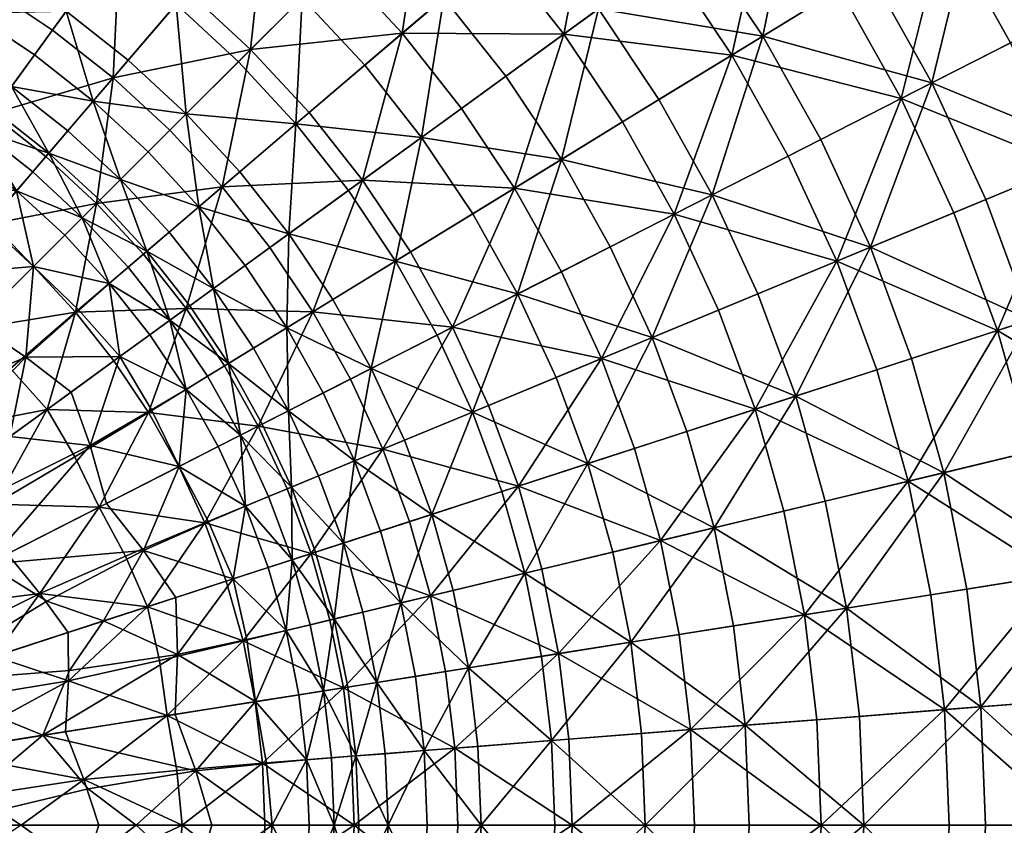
# Model space of a CAD drawing. Header units: centimetres. Extents: x -11.8 to 11.8, y -11.8 to 11.8.
# Tile 25 of 30: x 2.6 to 7.3, y 0 to 3.8. Entities that reach past the tile are written whole.
import ezdxf

# ---------------------------------------------------------------- set-up
doc = ezdxf.new("R2010")
doc.units = ezdxf.units.CM
doc.layers.get('0').update_dxf_attribs({"color": 252, "true_color": 0x949494})

msp = doc.modelspace()

# ---------------------------------------------------------------- meshes
at = {"color": 252, "true_color": 0x949494}
mesh = msp.add_polyface(dxfattribs=at)
corners = [(8.3454, 2.7116, 2.5221), (7.8181, 2.5403, 2.043), (7.9931, 1.919, 2.043), (7.2613, 2.3593, 1.6161), (7.0536, 2.9217, 1.6161), (6.4955, 2.6905, 1.2479), (6.6867, 2.1726, 1.2479), (6.8025, 3.4661, 1.6161), (8.1067, 3.3579, 2.5221), (7.5945, 3.1457, 2.043), (7.8181, 3.9835, 2.5221), (7.3242, 3.7319, 2.043), (7.0089, 4.2951, 2.043), (7.4816, 4.5847, 2.5221), (7.099, 5.1577, 2.5221), (6.6505, 4.8318, 2.043), (6.1768, 4.4877, 1.6161), (6.5097, 3.9892, 1.6161), (8.5787, 3.5534, 3.0467), (8.2733, 4.2155, 3.0467), (7.9172, 4.8517, 3.0467), (7.9794, 4.0657, 2.3187), (7.6359, 4.6793, 2.3187), (8.0802, 4.9516, 2.8617), (8.4436, 4.3023, 2.8617), (8.5175, 2.7675, 2.3187), (7.9795, 2.5927, 1.8236), (7.7513, 3.2107, 1.8236), (8.2739, 3.4271, 2.3187), (7.4179, 2.4102, 1.3845), (7.2058, 2.9847, 1.3845), (6.9493, 3.5408, 1.3845), (7.4754, 3.8089, 1.8236), (6.6557, 2.7569, 1.0093), (6.4188, 3.2706, 1.0093), (6.8517, 2.2262, 1.0093), (7.1536, 4.3837, 1.8236), (6.6501, 4.0752, 1.3845), (6.3101, 4.5845, 1.3845), (6.7878, 4.9316, 1.8236)]
mesh.append_faces([[corners[k] for k in face] for face in [(0, 1, 2, 0), (3, 4, 5, 3), (5, 6, 3, 5), (5, 4, 7, 5), (0, 8, 9, 0), (9, 1, 0, 9), (10, 11, 9, 10), (9, 8, 10, 9), (7, 4, 9, 7), (9, 11, 7, 9), (3, 1, 9, 3), (9, 4, 3, 9), (12, 13, 14, 12), (12, 15, 16, 12), (7, 11, 12, 7), (12, 17, 7, 12), (10, 13, 12, 10), (12, 11, 10, 12), (10, 8, 18, 10), (10, 19, 20, 10), (20, 13, 10, 20), (21, 22, 23, 21), (23, 24, 21, 23), (25, 26, 27, 25), (27, 28, 25, 27), (29, 30, 27, 29), (27, 26, 29, 27), (31, 32, 27, 31), (27, 30, 31, 27), (21, 28, 27, 21), (27, 32, 21, 27), (31, 30, 33, 31), (33, 34, 31, 33), (29, 35, 33, 29), (33, 30, 29, 33), (21, 32, 36, 21), (36, 22, 21, 36), (31, 37, 36, 31), (36, 32, 31, 36), (38, 39, 36, 38), (36, 37, 38, 36)]], dxfattribs={"vtx2": -1, "vtx3": -1, "color": 252})
mesh = msp.add_polyface(dxfattribs=at)
corners = [(3.0446, 3.5648, 0.4282), (2.7556, 3.7928, 0.4282), (2.4655, 3.3935, 0.3517), (2.4495, 3.9972, 0.4282), (2.1916, 3.5764, 0.3517), (3.0764, 4.2342, 0.5457), (2.7346, 4.4624, 0.5457), (2.376, 4.6632, 0.5457), (2.1283, 4.177, 0.4282), (1.9042, 3.7372, 0.3517), (3.039, 4.9592, 0.7146), (1.794, 4.3311, 0.4282), (2.0028, 4.8353, 0.5457), (2.8209, 3.8827, 0.1448), (2.5076, 4.0919, 0.1448), (2.6913, 4.3917, 0.2178), (3.0276, 4.1671, 0.2178), (2.1787, 4.276, 0.1448), (2.3384, 4.5893, 0.2178), (2.5341, 4.9735, 0.3257), (1.8365, 4.4338, 0.1448), (1.9711, 4.7587, 0.2178), (1.8606, 3.6517, 0.015), (2.1414, 3.4945, 0.015), (2.0793, 3.393, 0.006), (1.8066, 3.5457, 0.006), (2.5603, 3.524, 0.0542), (2.6699, 3.6748, 0.0914), (2.9499, 3.4539, 0.0914), (2.8288, 3.3121, 0.0542), (2.3733, 3.8728, 0.0914), (2.2759, 3.7139, 0.0542), (1.9774, 3.8809, 0.0542), (2.0621, 4.047, 0.0914), (2.2028, 3.5946, 0.0299), (2.4781, 3.4108, 0.0299), (2.4091, 3.3158, 0.015), (1.9139, 3.7563, 0.0299), (1.7382, 4.1964, 0.0914)]
mesh.append_faces([[corners[k] for k in face] for face in [(0, 1, 2, 0), (2, 1, 3, 2), (3, 4, 2, 3), (5, 6, 3, 5), (3, 1, 5, 3), (7, 8, 3, 7), (3, 6, 7, 3), (9, 4, 3, 9), (3, 8, 9, 3), (7, 6, 10, 7), (9, 8, 11, 9), (7, 12, 11, 7), (11, 8, 7, 11), (13, 14, 15, 13), (15, 16, 13, 15), (17, 18, 15, 17), (15, 14, 17, 15), (15, 18, 19, 15), (17, 20, 21, 17), (21, 18, 17, 21), (22, 23, 24, 22), (24, 25, 22, 24), (26, 27, 28, 26), (28, 29, 26, 28), (13, 27, 30, 13), (30, 14, 13, 30), (26, 31, 30, 26), (30, 27, 26, 30), (32, 33, 30, 32), (30, 31, 32, 30), (17, 14, 30, 17), (30, 33, 17, 30), (34, 35, 36, 34), (22, 37, 34, 22), (34, 23, 22, 34), (32, 31, 34, 32), (34, 37, 32, 34), (26, 35, 34, 26), (34, 31, 26, 34), (17, 33, 38, 17), (38, 33, 32, 38)]], dxfattribs={"vtx2": -1, "vtx3": -1, "color": 252})
mesh = msp.add_polyface(dxfattribs=at)
corners = [(3.7007, 3.7007, 0.5457), (3.3149, 3.3149, 0.4282), (3.5648, 3.0446, 0.4282), (4.5398, 4.5398, 0.9452), (4.1126, 4.1126, 0.7146), (4.4227, 3.7773, 0.7146), (3.9797, 3.399, 0.5457), (4.2342, 3.0764, 0.5457), (3.0764, 4.2342, 0.5457), (3.399, 3.9797, 0.5457), (3.7773, 4.4227, 0.7146), (3.4188, 4.7056, 0.7146), (4.1697, 4.8821, 0.9452), (3.0446, 3.5648, 0.4282), (2.7556, 3.7928, 0.4282), (3.947, 3.947, 0.3257), (4.2977, 4.2977, 0.4835), (4.6217, 3.9473, 0.4835), (4.2446, 3.6252, 0.3257), (3.3934, 3.3934, 0.1448), (3.6421, 3.6421, 0.2178), (3.9167, 3.3451, 0.2178), (4.516, 3.2811, 0.3257), (2.8209, 3.8827, 0.1448), (3.0276, 4.1671, 0.2178), (3.3451, 3.9167, 0.2178), (3.1168, 3.6493, 0.1448), (3.2811, 4.5161, 0.3257), (3.6252, 4.2446, 0.3257), (4.6836, 4.6836, 0.7063), (3.9473, 4.6217, 0.4835), (3.5726, 4.9173, 0.4835), (3.039, 4.9592, 0.7146), (2.7346, 4.4624, 0.5457), (2.6913, 4.3917, 0.2178), (2.9166, 4.7594, 0.3257), (2.9499, 3.4539, 0.0914), (2.6699, 3.6748, 0.0914), (3.2117, 3.2117, 0.0914)]
mesh.append_faces([[corners[k] for k in face] for face in [(0, 1, 2, 0), (3, 4, 5, 3), (0, 6, 5, 0), (5, 4, 0, 5), (5, 6, 7, 5), (8, 9, 10, 8), (10, 11, 8, 10), (0, 4, 10, 0), (10, 9, 0, 10), (3, 12, 10, 3), (10, 4, 3, 10), (0, 9, 13, 0), (13, 1, 0, 13), (8, 14, 13, 8), (13, 9, 8, 13), (15, 16, 17, 15), (17, 18, 15, 17), (19, 20, 21, 19), (15, 18, 21, 15), (21, 20, 15, 21), (21, 18, 22, 21), (23, 24, 25, 23), (25, 26, 23, 25), (27, 28, 25, 27), (25, 24, 27, 25), (15, 20, 25, 15), (25, 28, 15, 25), (19, 26, 25, 19), (25, 20, 19, 25), (29, 16, 30, 29), (15, 28, 30, 15), (30, 16, 15, 30), (27, 31, 30, 27), (30, 28, 27, 30), (8, 11, 32, 8), (32, 33, 8, 32), (27, 24, 34, 27), (34, 35, 27, 34), (23, 26, 36, 23), (36, 37, 23, 36), (19, 38, 36, 19), (36, 26, 19, 36)]], dxfattribs={"vtx2": -1, "vtx3": -1, "color": 252})
mesh = msp.add_polyface(dxfattribs=at)
corners = [(5.1943, 3.7739, 0.9452), (4.7056, 3.4188, 0.7146), (4.9592, 3.039, 0.7146), (5.4742, 3.3546, 0.9452), (6.8025, 3.4661, 1.6161), (6.2643, 3.1918, 1.2479), (6.4955, 2.6905, 1.2479), (6.1768, 4.4877, 1.6161), (6.5097, 3.9892, 1.6161), (7.0089, 4.2951, 2.043), (5.9946, 3.6735, 1.2479), (5.6881, 4.1326, 1.2479), (5.7205, 2.9147, 0.9452), (5.3588, 3.8934, 0.7063), (5.8284, 4.2346, 1.0093), (6.1425, 3.7642, 1.0093), (5.6476, 3.4609, 0.7063), (6.3101, 4.5845, 1.3845), (6.6501, 4.0752, 1.3845), (6.9493, 3.5408, 1.3845), (6.4188, 3.2706, 1.0093), (5.9016, 3.007, 0.7063), (5.1823, 3.1757, 0.4835), (4.9173, 3.5726, 0.4835), (4.516, 3.2811, 0.3257), (4.8821, 4.1697, 0.9452), (4.4227, 3.7773, 0.7146), (4.5398, 4.5398, 0.9452), (5.3462, 4.566, 1.2479), (5.8055, 4.9584, 1.6161), (4.9714, 4.9714, 1.2479), (5.0367, 4.3017, 0.7063), (5.4781, 4.6787, 1.0093), (4.6836, 4.6836, 0.7063), (4.6217, 3.9473, 0.4835), (4.2446, 3.6252, 0.3257), (4.2977, 4.2977, 0.4835)]
mesh.append_faces([[corners[k] for k in face] for face in [(0, 1, 2, 0), (2, 3, 0, 2), (4, 5, 6, 4), (7, 8, 9, 7), (0, 3, 10, 0), (10, 11, 0, 10), (10, 3, 12, 10), (4, 8, 10, 4), (10, 5, 4, 10), (7, 11, 10, 7), (10, 8, 7, 10), (13, 14, 15, 13), (15, 16, 13, 15), (17, 18, 15, 17), (15, 14, 17, 15), (19, 20, 15, 19), (15, 18, 19, 15), (21, 16, 15, 21), (15, 20, 21, 15), (13, 16, 22, 13), (22, 23, 13, 22), (22, 16, 21, 22), (24, 23, 22, 24), (0, 25, 26, 0), (26, 1, 0, 26), (26, 25, 27, 26), (0, 11, 28, 0), (28, 25, 0, 28), (7, 29, 28, 7), (28, 11, 7, 28), (27, 25, 28, 27), (28, 30, 27, 28), (13, 31, 32, 13), (32, 14, 13, 32), (32, 31, 33, 32), (17, 14, 32, 17), (13, 23, 34, 13), (34, 31, 13, 34), (24, 35, 34, 24), (34, 23, 24, 34), (33, 31, 34, 33), (34, 36, 33, 34)]], dxfattribs={"vtx2": -1, "vtx3": -1, "color": 252})
mesh = msp.add_polyface(dxfattribs=at)
corners = [(4.2342, 3.0764, 0.5457), (3.7928, 2.7556, 0.4282), (3.9972, 2.4495, 0.4282), (4.4624, 2.7346, 0.5457), (3.8827, 2.8209, 0.1448), (4.1671, 3.0276, 0.2178), (4.3917, 2.6913, 0.2178), (4.0919, 2.5076, 0.1448), (4.516, 3.2811, 0.3257), (3.3935, 2.4655, 0.3517), (3.5648, 3.0446, 0.4282), (3.1895, 2.7241, 0.3517), (3.9797, 3.399, 0.5457), (3.7007, 3.7007, 0.5457), (2.9659, 2.9659, 0.3517), (3.3149, 3.3149, 0.4282), (4.7056, 3.4188, 0.7146), (4.4227, 3.7773, 0.7146), (3.0446, 3.5648, 0.4282), (2.7241, 3.1895, 0.3517), (3.6493, 3.1168, 0.1448), (3.9167, 3.3451, 0.2178), (3.3934, 3.3934, 0.1448), (2.898, 2.898, 0.015), (3.1165, 2.6617, 0.015), (3.026, 2.5845, 0.006), (2.8139, 2.8139, 0.006), (3.8728, 2.3733, 0.0914), (3.6748, 2.6699, 0.0914), (3.4539, 2.9499, 0.0914), (3.524, 2.5603, 0.0542), (3.3121, 2.8288, 0.0542), (3.0799, 3.0799, 0.0542), (3.2117, 3.2117, 0.0914), (2.981, 2.981, 0.0299), (3.2058, 2.738, 0.0299), (2.738, 3.2058, 0.0299), (2.8288, 3.3121, 0.0542), (2.9499, 3.4539, 0.0914), (2.6646, 2.6646, 0.3058), (2.8655, 2.4474, 0.3058)]
mesh.append_faces([[corners[k] for k in face] for face in [(0, 1, 2, 0), (2, 3, 0, 2), (4, 5, 6, 4), (6, 7, 4, 6), (6, 5, 8, 6), (9, 1, 10, 9), (10, 11, 9, 10), (0, 12, 10, 0), (10, 1, 0, 10), (10, 12, 13, 10), (14, 11, 10, 14), (10, 15, 14, 10), (0, 16, 17, 0), (14, 15, 18, 14), (18, 19, 14, 18), (4, 20, 21, 4), (21, 5, 4, 21), (21, 20, 22, 21), (8, 5, 21, 8), (23, 24, 25, 23), (25, 26, 23, 25), (4, 7, 27, 4), (4, 28, 29, 4), (29, 20, 4, 29), (30, 31, 29, 30), (29, 28, 30, 29), (32, 33, 29, 32), (29, 31, 32, 29), (22, 20, 29, 22), (29, 33, 22, 29), (23, 34, 35, 23), (35, 24, 23, 35), (32, 31, 35, 32), (35, 34, 32, 35), (35, 31, 30, 35), (32, 34, 36, 32), (36, 37, 32, 36), (32, 37, 38, 32), (38, 33, 32, 38), (14, 39, 40, 14), (40, 11, 14, 40)]], dxfattribs={"vtx2": -1, "vtx3": -1, "color": 252})
mesh = msp.add_polyface(dxfattribs=at)
corners = [(2.4655, 3.3935, 0.3517), (2.7241, 3.1895, 0.3517), (3.0446, 3.5648, 0.4282), (2.4091, 3.3158, 0.015), (2.3391, 3.2195, 0.006), (2.0793, 3.393, 0.006), (2.1414, 3.4945, 0.015), (2.2358, 3.0773, 0.0015), (1.9809, 3.2275, 0.0015), (1.7116, 3.3593, 0.0015), (1.811, 2.9353, 0), (2.0666, 2.8444, 0), (1.854, 2.5518, 0), (2.6617, 3.1165, 0.015), (2.5844, 3.026, 0.006), (2.898, 2.898, 0.015), (2.8139, 2.8139, 0.006), (2.6659, 2.6659, 0.0015), (2.4574, 2.8813, 0.0015), (3.026, 2.5845, 0.006), (2.232, 2.6294, 0), (2.4781, 3.4108, 0.0299), (2.738, 3.2058, 0.0299), (2.5603, 3.524, 0.0542), (2.8288, 3.3121, 0.0542), (2.981, 2.981, 0.0299), (2.2028, 3.5946, 0.0299), (2.2151, 3.0488, 0.3058), (2.4474, 2.8655, 0.3058), (1.9834, 2.7298, 0.2828), (2.1795, 2.5556, 0.2828), (2.364, 2.364, 0.2828), (2.9659, 2.9659, 0.3517), (2.6646, 2.6646, 0.3058), (2.1916, 3.5764, 0.3517), (1.969, 3.2131, 0.3058), (1.9042, 3.7372, 0.3517), (1.757, 2.8625, 0.2828)]
mesh.append_faces([[corners[k] for k in face] for face in [(0, 1, 2, 0), (3, 4, 5, 3), (5, 6, 3, 5), (7, 8, 5, 7), (5, 4, 7, 5), (5, 8, 9, 5), (10, 11, 12, 10), (7, 11, 10, 7), (10, 8, 7, 10), (3, 13, 14, 3), (14, 4, 3, 14), (15, 16, 14, 15), (14, 13, 15, 14), (17, 18, 14, 17), (14, 16, 17, 14), (7, 4, 14, 7), (14, 18, 7, 14), (17, 16, 19, 17), (12, 11, 20, 12), (7, 18, 20, 7), (20, 11, 7, 20), (20, 18, 17, 20), (3, 21, 22, 3), (22, 13, 3, 22), (23, 24, 22, 23), (22, 21, 23, 22), (15, 13, 22, 15), (22, 25, 15, 22), (3, 6, 26, 3), (0, 27, 28, 0), (28, 1, 0, 28), (29, 30, 28, 29), (28, 27, 29, 28), (28, 30, 31, 28), (32, 1, 28, 32), (28, 33, 32, 28), (0, 34, 35, 0), (35, 27, 0, 35), (35, 34, 36, 35), (29, 27, 35, 29), (35, 37, 29, 35)]], dxfattribs={"vtx2": -1, "vtx3": -1, "color": 252})
mesh = msp.add_polyface(dxfattribs=at)
corners = [(4.6632, 2.376, 0.5457), (4.177, 2.1283, 0.4282), (4.3311, 1.794, 0.4282), (6.1063, 1.984, 0.9452), (5.9316, 2.4569, 0.9452), (5.3735, 2.2258, 0.7146), (5.5317, 1.7974, 0.7146), (5.7205, 2.9147, 0.9452), (5.1822, 2.6405, 0.7146), (4.8353, 2.0028, 0.5457), (4.9777, 1.6173, 0.5457), (4.2342, 3.0764, 0.5457), (4.4624, 2.7346, 0.5457), (4.9592, 3.039, 0.7146), (4.7056, 3.4188, 0.7146), (5.4742, 3.3546, 0.9452), (3.9972, 2.4495, 0.4282), (6.6867, 2.1726, 1.2479), (6.4955, 2.6905, 1.2479), (6.2643, 3.1918, 1.2479), (5.9946, 3.6735, 1.2479), (6.2996, 2.0469, 0.7063), (6.1195, 2.5347, 0.7063), (6.6557, 2.7569, 1.0093), (6.8517, 2.2262, 1.0093), (5.9016, 3.007, 0.7063), (6.4188, 3.2706, 1.0093), (5.7806, 1.8782, 0.4835), (5.6153, 2.3259, 0.4835), (5.3089, 1.725, 0.3257), (4.9735, 2.5341, 0.3257), (5.4154, 2.7593, 0.4835), (5.1571, 2.1361, 0.3257), (4.276, 2.1787, 0.1448), (4.5893, 2.3384, 0.2178), (4.7587, 1.9711, 0.2178), (4.516, 3.2811, 0.3257), (4.7594, 2.9166, 0.3257), (4.3917, 2.6913, 0.2178), (5.1823, 3.1757, 0.4835)]
mesh.append_faces([[corners[k] for k in face] for face in [(0, 1, 2, 0), (3, 4, 5, 3), (5, 6, 3, 5), (7, 8, 5, 7), (5, 4, 7, 5), (0, 9, 5, 0), (5, 8, 0, 5), (5, 9, 10, 5), (11, 12, 13, 11), (13, 14, 11, 13), (0, 8, 13, 0), (13, 12, 0, 13), (7, 15, 13, 7), (13, 8, 7, 13), (0, 12, 16, 0), (3, 17, 18, 3), (18, 4, 3, 18), (7, 4, 18, 7), (18, 19, 7, 18), (7, 19, 20, 7), (21, 22, 23, 21), (23, 24, 21, 23), (25, 26, 23, 25), (23, 22, 25, 23), (21, 27, 28, 21), (28, 22, 21, 28), (28, 27, 29, 28), (30, 31, 28, 30), (28, 32, 30, 28), (25, 22, 28, 25), (28, 31, 25, 28), (33, 34, 35, 33), (30, 32, 35, 30), (35, 34, 30, 35), (36, 37, 38, 36), (30, 34, 38, 30), (38, 37, 30, 38), (25, 31, 39, 25), (30, 37, 39, 30), (39, 31, 30, 39), (39, 37, 36, 39)]], dxfattribs={"vtx2": -1, "vtx3": -1, "color": 252})
mesh = msp.add_polyface(dxfattribs=at)
corners = [(2.5518, 1.854, 0), (2.469, 1.579, 0), (1.7816, 1.2944, 0), (2.2647, 1.8603, 0), (3.0773, 2.2358, 0.0015), (2.8813, 2.4574, 0.0015), (3.026, 2.5845, 0.006), (2.6659, 2.6659, 0.0015), (2.6294, 2.232, 0), (2.8444, 2.0666, 0), (1.94, 1.94, 0), (2.3915, 2.3915, 0), (2.232, 2.6294, 0), (1.8603, 2.2647, 0), (1.854, 2.5518, 0), (2.9353, 1.811, 0), (2.4445, 1.2456, 0), (3.0135, 1.5354, 0), (2.7298, 1.9834, 0.2828), (2.8625, 1.757, 0.2828), (3.2131, 1.969, 0.3058), (3.0488, 2.2151, 0.3058), (2.1088, 1.5321, 0.2752), (2.0183, 1.2917, 0.2752), (2.4798, 1.5309, 0.2752), (2.4077, 1.7493, 0.2752), (2.9789, 1.5178, 0.2828), (2.5415, 1.295, 0.2752), (2.6961, 1.1063, 0.2752), (2.8655, 2.4474, 0.3058), (3.3935, 2.4655, 0.3517), (2.364, 2.364, 0.2828), (2.5556, 2.1795, 0.2828), (2.6646, 2.6646, 0.3058), (2.4474, 2.8655, 0.3058), (2.1795, 2.5556, 0.2828), (1.8853, 2.2223, 0.2752), (2.2223, 1.8853, 0.2752), (1.8522, 1.5204, 0.2752), (2.0169, 2.0169, 0.2752)]
mesh.append_faces([[corners[k] for k in face] for face in [(0, 1, 2, 0), (2, 3, 0, 2), (4, 5, 6, 4), (6, 5, 7, 6), (0, 3, 8, 0), (8, 9, 0, 8), (10, 11, 8, 10), (8, 3, 10, 8), (7, 5, 8, 7), (8, 11, 7, 8), (4, 9, 8, 4), (8, 5, 4, 8), (12, 13, 14, 12), (7, 11, 12, 7), (12, 11, 10, 12), (0, 9, 15, 0), (15, 1, 0, 15), (15, 9, 4, 15), (16, 1, 15, 16), (15, 17, 16, 15), (18, 19, 20, 18), (20, 21, 18, 20), (22, 23, 24, 22), (24, 25, 22, 24), (26, 19, 24, 26), (24, 27, 26, 24), (18, 25, 24, 18), (24, 19, 18, 24), (26, 27, 28, 26), (29, 21, 30, 29), (31, 32, 29, 31), (29, 33, 31, 29), (18, 21, 29, 18), (29, 32, 18, 29), (31, 33, 34, 31), (31, 35, 36, 31), (22, 25, 37, 22), (37, 38, 22, 37), (18, 32, 37, 18), (37, 25, 18, 37), (31, 39, 37, 31), (37, 32, 31, 37)]], dxfattribs={"vtx2": -1, "vtx3": -1, "color": 252})
mesh = msp.add_polyface(dxfattribs=at)
corners = [(3.9893, 1.2962, 0.3517), (4.4587, 1.4487, 0.4282), (4.3311, 1.794, 0.4282), (3.8752, 1.6051, 0.3517), (3.7372, 1.9042, 0.3517), (4.177, 2.1283, 0.4282), (3.9972, 2.4495, 0.4282), (3.7928, 2.7556, 0.4282), (3.3935, 2.4655, 0.3517), (3.5764, 2.1916, 0.3517), (4.6632, 2.376, 0.5457), (4.276, 2.1787, 0.1448), (4.0919, 2.5076, 0.1448), (4.3917, 2.6913, 0.2178), (4.5893, 2.3384, 0.2178), (3.898, 1.2665, 0.015), (3.7848, 1.2298, 0.006), (3.6766, 1.5229, 0.006), (3.7865, 1.5684, 0.015), (3.6176, 1.1754, 0.0015), (3.6517, 1.8606, 0.015), (4.5644, 1.483, 0.1448), (4.3199, 1.4036, 0.0914), (4.1964, 1.7382, 0.0914), (4.4338, 1.8365, 0.1448), (4.1427, 1.346, 0.0542), (4.0242, 1.6669, 0.0542), (3.8809, 1.9774, 0.0542), (4.047, 2.0621, 0.0914), (3.895, 1.6133, 0.0299), (4.0096, 1.3028, 0.0299), (3.7563, 1.9139, 0.0299), (3.5946, 2.2028, 0.0299), (3.7139, 2.2759, 0.0542), (3.8728, 2.3733, 0.0914), (3.6748, 2.6699, 0.0914), (3.8827, 2.8209, 0.1448), (3.524, 2.5603, 0.0542), (3.4816, 1.4421, 0.3058)]
mesh.append_faces([[corners[k] for k in face] for face in [(0, 1, 2, 0), (2, 3, 0, 2), (4, 3, 2, 4), (2, 5, 4, 2), (6, 7, 8, 6), (4, 5, 6, 4), (6, 9, 4, 6), (6, 5, 10, 6), (11, 12, 13, 11), (13, 14, 11, 13), (15, 16, 17, 15), (17, 18, 15, 17), (17, 16, 19, 17), (20, 18, 17, 20), (21, 22, 23, 21), (23, 24, 21, 23), (25, 26, 23, 25), (23, 22, 25, 23), (27, 28, 23, 27), (23, 26, 27, 23), (11, 24, 23, 11), (23, 28, 11, 23), (15, 18, 29, 15), (29, 30, 15, 29), (20, 31, 29, 20), (29, 18, 20, 29), (27, 26, 29, 27), (29, 31, 27, 29), (25, 30, 29, 25), (29, 26, 25, 29), (27, 31, 32, 27), (32, 33, 27, 32), (32, 31, 20, 32), (34, 35, 36, 34), (11, 28, 34, 11), (34, 12, 11, 34), (27, 33, 34, 27), (34, 28, 27, 34), (37, 35, 34, 37), (34, 33, 37, 34), (0, 3, 38, 0), (38, 3, 4, 38)]], dxfattribs={"vtx2": -1, "vtx3": -1, "color": 252})
mesh = msp.add_polyface(dxfattribs=at)
corners = [(3.3935, 2.4655, 0.3517), (3.5764, 2.1916, 0.3517), (3.9972, 2.4495, 0.4282), (3.3158, 2.4091, 0.015), (3.2195, 2.3391, 0.006), (3.026, 2.5845, 0.006), (3.1165, 2.6617, 0.015), (3.0773, 2.2358, 0.0015), (3.4945, 2.1414, 0.015), (3.393, 2.0793, 0.006), (3.6517, 1.8606, 0.015), (3.5457, 1.8066, 0.006), (3.3593, 1.7116, 0.0015), (3.2275, 1.9809, 0.0015), (3.6176, 1.1754, 0.0015), (3.4997, 1.4468, 0.0015), (3.6766, 1.5229, 0.006), (3.1904, 1.3102, 0), (3.0135, 1.5354, 0), (2.9353, 1.811, 0), (3.4108, 2.4781, 0.0299), (3.5946, 2.2028, 0.0299), (3.524, 2.5603, 0.0542), (3.7139, 2.2759, 0.0542), (3.2058, 2.738, 0.0299), (3.4816, 1.4421, 0.3058), (3.5841, 1.1645, 0.3058), (3.9893, 1.2962, 0.3517), (3.7372, 1.9042, 0.3517), (3.3577, 1.7108, 0.3058), (2.9789, 1.5178, 0.2828), (3.104, 1.2831, 0.2828), (3.0488, 2.2151, 0.3058), (3.2131, 1.969, 0.3058), (2.8625, 1.757, 0.2828), (3.1895, 2.7241, 0.3517), (2.8655, 2.4474, 0.3058)]
mesh.append_faces([[corners[k] for k in face] for face in [(0, 1, 2, 0), (3, 4, 5, 3), (5, 6, 3, 5), (5, 4, 7, 5), (3, 8, 9, 3), (9, 4, 3, 9), (10, 11, 9, 10), (9, 8, 10, 9), (12, 13, 9, 12), (9, 11, 12, 9), (7, 4, 9, 7), (9, 13, 7, 9), (14, 15, 16, 14), (12, 11, 16, 12), (16, 15, 12, 16), (16, 11, 10, 16), (12, 15, 17, 12), (17, 18, 12, 17), (17, 15, 14, 17), (7, 13, 19, 7), (12, 18, 19, 12), (19, 13, 12, 19), (3, 20, 21, 3), (21, 8, 3, 21), (22, 23, 21, 22), (21, 20, 22, 21), (10, 8, 21, 10), (3, 6, 24, 3), (24, 20, 3, 24), (22, 20, 24, 22), (25, 26, 27, 25), (28, 29, 25, 28), (30, 31, 25, 30), (25, 29, 30, 25), (0, 32, 33, 0), (33, 1, 0, 33), (30, 29, 33, 30), (33, 34, 30, 33), (28, 1, 33, 28), (33, 29, 28, 33), (0, 35, 36, 0)]], dxfattribs={"vtx2": -1, "vtx3": -1, "color": 252})
mesh = msp.add_polyface(dxfattribs=at)
corners = [(6.4205, 0, 0.9452), (7.0308, 0, 1.2479), (7.009, 0.5516, 1.2479), (6.4006, 0.5037, 0.9452), (7.635, 0, 1.6161), (7.6112, 0.599, 1.6161), (7.5407, 1.1943, 1.6161), (6.944, 1.0998, 1.2479), (6.3412, 1.0043, 0.9452), (8.1949, 0.6449, 2.043), (8.1189, 1.2859, 2.043), (8.2204, 0, 2.043), (7.2613, 2.3593, 1.6161), (7.4238, 1.7823, 1.6161), (7.9931, 1.919, 2.043), (7.8181, 2.5403, 2.043), (6.8364, 1.6413, 1.2479), (6.6867, 2.1726, 1.2479), (6.1063, 1.984, 0.9452), (7.7997, 0, 1.3845), (7.7754, 0.6119, 1.3845), (8.3641, 0.6582, 1.8236), (7.7033, 1.2201, 1.3845), (8.2865, 1.3125, 1.8236), (6.6238, 0, 0.7063), (6.6032, 0.5197, 0.7063), (7.1819, 0.5652, 1.0093), (7.2043, 0, 1.0093), (6.542, 1.0362, 0.7063), (7.1153, 1.127, 1.0093), (7.0051, 1.6818, 1.0093), (6.4406, 1.5463, 0.7063), (6.2996, 2.0469, 0.7063), (7.4179, 2.4102, 1.3845), (7.584, 1.8208, 1.3845), (6.8517, 2.2262, 1.0093), (8.1581, 1.9586, 1.8236), (7.9795, 2.5927, 1.8236)]
mesh.append_faces([[corners[k] for k in face] for face in [(0, 1, 2, 0), (2, 3, 0, 2), (4, 5, 2, 4), (2, 1, 4, 2), (6, 7, 2, 6), (2, 5, 6, 2), (2, 7, 8, 2), (6, 5, 9, 6), (9, 10, 6, 9), (4, 11, 9, 4), (9, 5, 4, 9), (12, 13, 14, 12), (14, 15, 12, 14), (6, 10, 14, 6), (14, 13, 6, 14), (16, 17, 18, 16), (8, 7, 16, 8), (6, 13, 16, 6), (16, 7, 6, 16), (12, 17, 16, 12), (16, 13, 12, 16), (19, 20, 21, 19), (22, 23, 21, 22), (24, 25, 26, 24), (26, 27, 24, 26), (28, 29, 26, 28), (26, 25, 28, 26), (22, 20, 26, 22), (26, 29, 22, 26), (19, 27, 26, 19), (26, 20, 19, 26), (30, 31, 32, 30), (33, 34, 30, 33), (30, 35, 33, 30), (22, 29, 30, 22), (30, 34, 22, 30), (28, 31, 30, 28), (30, 29, 28, 30), (22, 34, 36, 22), (33, 37, 36, 33), (36, 34, 33, 36)]], dxfattribs={"vtx2": -1, "vtx3": -1, "color": 252})
mesh = msp.add_polyface(dxfattribs=at)
corners = [(4.1946, 0, 0.3517), (4.6881, 0, 0.4282), (4.6735, 0.3678, 0.4282), (4.1815, 0.3291, 0.3517), (5.2338, 0, 0.5457), (5.2176, 0.4106, 0.5457), (5.1692, 0.8187, 0.5457), (4.6302, 0.7334, 0.4282), (4.1428, 0.6561, 0.3517), (4.9777, 1.6173, 0.5457), (5.0891, 1.2218, 0.5457), (5.6555, 1.3578, 0.7146), (4.5585, 1.0944, 0.4282), (4.4587, 1.4487, 0.4282), (4.7993, 0, 0.1448), (4.7843, 0.3765, 0.1448), (5.1349, 0.4041, 0.2178), (5.1509, 0, 0.2178), (4.74, 0.7507, 0.1448), (5.0873, 0.8057, 0.2178), (5.5132, 0.8732, 0.3257), (4.5644, 1.483, 0.1448), (4.8988, 1.5917, 0.2178), (5.0084, 1.2024, 0.2178), (4.6665, 1.1203, 0.1448), (5.3089, 1.725, 0.3257), (5.4278, 1.3031, 0.3257), (4.8353, 2.0028, 0.5457), (4.3311, 1.794, 0.4282), (4.6632, 2.376, 0.5457), (5.5317, 1.7974, 0.7146), (5.3735, 2.2258, 0.7146), (4.4338, 1.8365, 0.1448), (4.7587, 1.9711, 0.2178), (4.276, 2.1787, 0.1448), (5.1571, 2.1361, 0.3257), (4.5423, 0, 0.0914), (4.5282, 0.3564, 0.0914), (4.3559, 0, 0.0542), (4.4862, 0.7105, 0.0914), (4.4166, 1.0604, 0.0914), (4.3199, 1.4036, 0.0914)]
mesh.append_faces([[corners[k] for k in face] for face in [(0, 1, 2, 0), (2, 3, 0, 2), (4, 5, 2, 4), (2, 1, 4, 2), (6, 7, 2, 6), (2, 5, 6, 2), (2, 7, 8, 2), (9, 10, 11, 9), (6, 10, 12, 6), (12, 7, 6, 12), (9, 13, 12, 9), (12, 10, 9, 12), (14, 15, 16, 14), (16, 17, 14, 16), (18, 19, 16, 18), (16, 15, 18, 16), (16, 19, 20, 16), (21, 22, 23, 21), (23, 24, 21, 23), (23, 22, 25, 23), (23, 26, 20, 23), (18, 24, 23, 18), (23, 19, 18, 23), (9, 27, 28, 9), (28, 13, 9, 28), (28, 27, 29, 28), (9, 30, 31, 9), (21, 32, 33, 21), (33, 22, 21, 33), (33, 32, 34, 33), (25, 22, 33, 25), (33, 35, 25, 33), (14, 36, 37, 14), (37, 15, 14, 37), (37, 36, 38, 37), (18, 15, 37, 18), (37, 39, 18, 37), (21, 24, 40, 21), (40, 41, 21, 40), (18, 39, 40, 18), (40, 24, 18, 40)]], dxfattribs={"vtx2": -1, "vtx3": -1, "color": 252})
mesh = msp.add_polyface(dxfattribs=at)
corners = [(6.4205, 0, 0.9452), (6.4006, 0.5037, 0.9452), (5.7983, 0.4563, 0.7146), (5.8164, 0, 0.7146), (6.3412, 1.0043, 0.9452), (5.7446, 0.9098, 0.7146), (5.1692, 0.8187, 0.5457), (5.2176, 0.4106, 0.5457), (5.2338, 0, 0.5457), (6.1063, 1.984, 0.9452), (5.5317, 1.7974, 0.7146), (5.6555, 1.3578, 0.7146), (6.243, 1.4988, 0.9452), (4.9777, 1.6173, 0.5457), (5.0891, 1.2218, 0.5457), (7.009, 0.5516, 1.2479), (6.8364, 1.6413, 1.2479), (6.2996, 2.0469, 0.7063), (6.8517, 2.2262, 1.0093), (7.0051, 1.6818, 1.0093), (6.6238, 0, 0.7063), (6.0781, 0, 0.4835), (6.0592, 0.4769, 0.4835), (6.6032, 0.5197, 0.7063), (5.5821, 0, 0.3257), (5.5648, 0.4379, 0.3257), (5.5132, 0.8732, 0.3257), (6.0031, 0.9508, 0.4835), (6.542, 1.0362, 0.7063), (5.1349, 0.4041, 0.2178), (5.1509, 0, 0.2178), (5.3089, 1.725, 0.3257), (5.4278, 1.3031, 0.3257), (5.0084, 1.2024, 0.2178), (5.0873, 0.8057, 0.2178), (6.4406, 1.5463, 0.7063), (5.91, 1.4189, 0.4835), (5.7806, 1.8782, 0.4835), (5.1571, 2.1361, 0.3257), (5.6153, 2.3259, 0.4835)]
mesh.append_faces([[corners[k] for k in face] for face in [(0, 1, 2, 0), (2, 3, 0, 2), (4, 5, 2, 4), (2, 1, 4, 2), (6, 7, 2, 6), (2, 5, 6, 2), (8, 3, 2, 8), (2, 7, 8, 2), (9, 10, 11, 9), (11, 12, 9, 11), (11, 10, 13, 11), (6, 5, 11, 6), (11, 14, 6, 11), (4, 12, 11, 4), (11, 5, 4, 11), (4, 1, 15, 4), (9, 12, 16, 9), (16, 12, 4, 16), (17, 18, 19, 17), (20, 21, 22, 20), (22, 23, 20, 22), (24, 25, 22, 24), (22, 21, 24, 22), (26, 27, 22, 26), (22, 25, 26, 22), (28, 23, 22, 28), (22, 27, 28, 22), (26, 25, 29, 26), (24, 30, 29, 24), (29, 25, 24, 29), (31, 32, 33, 31), (26, 34, 33, 26), (17, 35, 36, 17), (36, 37, 17, 36), (28, 27, 36, 28), (36, 35, 28, 36), (26, 32, 36, 26), (36, 27, 26, 36), (31, 37, 36, 31), (36, 32, 31, 36), (31, 38, 39, 31)]], dxfattribs={"vtx2": -1, "vtx3": -1, "color": 252})
mesh = msp.add_polyface(dxfattribs=at)
corners = [(2.479, 0.8055, 0.2752), (2.2314, 0.8736, 0.2752), (1.6832, 0.5469, 0.2752), (2.3187, 0.6048, 0.2752), (2.2068, 0.3495, 0.2752), (2.6066, 0, 0.2752), (2.3921, 0.1413, 0.2752), (1.7698, 0, 0.2752), (2.2022, 0, 0), (2.9256, 0.1738, 0), (3.1542, 0, 0), (2.7098, 0.4292, 0), (1.7611, 0.2789, 0), (2.4445, 1.2456, 0), (1.5887, 0.8095, 0), (1.7816, 1.2944, 0), (2.469, 1.579, 0), (2.9998, 0.9747, 0), (2.8361, 0.7387, 0), (2.0944, 0.6805, 0), (2.7287, 1.0694, 0), (3.3405, 0.5291, 0), (3.4392, 0.2602, 0), (3.3512, 0.8153, 0), (3.1904, 1.3102, 0), (3.0135, 1.5354, 0), (2.8315, 0.6897, 0.2752), (2.8305, 0.9197, 0.2752), (2.8173, 0.4462, 0.2752), (3.3021, 0.523, 0.2828), (3.2091, 1.0427, 0.2828), (3.2654, 0.7864, 0.2828), (2.9761, 0, 0.2752), (2.906, 0.219, 0.2752), (3.3743, 0, 0.2828), (1.9908, 1.0144, 0.2752), (2.5415, 1.295, 0.2752), (2.4798, 1.5309, 0.2752), (2.0183, 1.2917, 0.2752), (2.6961, 1.1063, 0.2752), (3.104, 1.2831, 0.2828), (2.9789, 1.5178, 0.2828)]
mesh.append_faces([[corners[k] for k in face] for face in [(0, 1, 2, 0), (2, 3, 0, 2), (4, 3, 2, 4), (5, 6, 7, 5), (8, 9, 10, 8), (11, 9, 8, 11), (8, 12, 11, 8), (13, 14, 15, 13), (15, 16, 13, 15), (17, 18, 19, 17), (19, 20, 17, 19), (11, 12, 19, 11), (19, 18, 11, 19), (13, 20, 19, 13), (19, 14, 13, 19), (11, 21, 22, 11), (11, 18, 23, 11), (17, 20, 24, 17), (13, 25, 24, 13), (24, 20, 13, 24), (0, 3, 26, 0), (26, 27, 0, 26), (4, 28, 26, 4), (26, 3, 4, 26), (26, 28, 29, 26), (30, 27, 26, 30), (26, 31, 30, 26), (5, 32, 33, 5), (33, 6, 5, 33), (33, 32, 34, 33), (4, 6, 33, 4), (33, 28, 4, 33), (35, 36, 37, 35), (37, 38, 35, 37), (0, 27, 39, 0), (39, 1, 0, 39), (30, 40, 39, 30), (39, 27, 30, 39), (39, 40, 41, 39), (35, 1, 39, 35), (39, 36, 35, 39)]], dxfattribs={"vtx2": -1, "vtx3": -1, "color": 252})
mesh = msp.add_polyface(dxfattribs=at)
corners = [(3.8695, 0.929, 0.006), (3.7848, 1.2298, 0.006), (3.898, 1.2665, 0.015), (3.7238, 0.5898, 0.0015), (3.6817, 0.8866, 0.0015), (3.9304, 0.6225, 0.006), (3.6176, 1.1754, 0.0015), (3.8038, 0, 0.0015), (3.7755, 0.2945, 0.0015), (3.9672, 0.3122, 0.006), (3.1542, 0, 0), (2.9256, 0.1738, 0), (3.4392, 0.2602, 0), (3.5159, 0, 0), (2.7098, 0.4292, 0), (3.3405, 0.5291, 0), (2.9998, 0.9747, 0), (3.3438, 1.0865, 0), (3.3512, 0.8153, 0), (2.8361, 0.7387, 0), (3.1904, 1.3102, 0), (3.3021, 0.523, 0.2828), (3.3486, 0.2611, 0.2828), (3.7568, 0.2957, 0.3058), (3.722, 0.5895, 0.3058), (3.3743, 0, 0.2828), (3.7685, 0, 0.3058), (3.9893, 1.2962, 0.3517), (3.5841, 1.1645, 0.3058), (3.6643, 0.8797, 0.3058), (4.0786, 0.9792, 0.3517), (3.2091, 1.0427, 0.2828), (3.2654, 0.7864, 0.2828), (4.1428, 0.6561, 0.3517), (2.8315, 0.6897, 0.2752), (2.906, 0.219, 0.2752), (2.8173, 0.4462, 0.2752), (3.4816, 1.4421, 0.3058), (3.104, 1.2831, 0.2828)]
mesh.append_faces([[corners[k] for k in face] for face in [(0, 1, 2, 0), (3, 4, 0, 3), (0, 5, 3, 0), (6, 1, 0, 6), (0, 4, 6, 0), (7, 8, 9, 7), (3, 5, 9, 3), (9, 8, 3, 9), (10, 11, 12, 10), (12, 13, 10, 12), (12, 11, 14, 12), (3, 8, 12, 3), (12, 15, 3, 12), (7, 13, 12, 7), (12, 8, 7, 12), (16, 17, 18, 16), (18, 19, 16, 18), (6, 4, 18, 6), (18, 17, 6, 18), (3, 15, 18, 3), (18, 4, 3, 18), (18, 15, 14, 18), (20, 17, 16, 20), (6, 17, 20, 6), (21, 22, 23, 21), (23, 24, 21, 23), (25, 26, 23, 25), (23, 22, 25, 23), (27, 28, 29, 27), (29, 30, 27, 29), (31, 32, 29, 31), (29, 28, 31, 29), (21, 24, 29, 21), (29, 32, 21, 29), (29, 24, 33, 29), (21, 32, 34, 21), (25, 22, 35, 25), (21, 36, 35, 21), (35, 22, 21, 35), (31, 28, 37, 31), (37, 38, 31, 37)]], dxfattribs={"vtx2": -1, "vtx3": -1, "color": 252})
mesh = msp.add_polyface(dxfattribs=at)
corners = [(4.1428, 0.6561, 0.3517), (4.1815, 0.3291, 0.3517), (4.6735, 0.3678, 0.4282), (3.9893, 1.2962, 0.3517), (4.0786, 0.9792, 0.3517), (4.5585, 1.0944, 0.4282), (4.4587, 1.4487, 0.4282), (4.6302, 0.7334, 0.4282), (3.898, 1.2665, 0.015), (3.9852, 0.9568, 0.015), (3.8695, 0.929, 0.006), (4.0479, 0.6411, 0.015), (3.9304, 0.6225, 0.006), (4.0986, 0, 0.015), (3.9796, 0, 0.006), (3.9672, 0.3122, 0.006), (4.0858, 0.3215, 0.015), (3.8038, 0, 0.0015), (4.3559, 0, 0.0542), (4.3423, 0.3417, 0.0542), (4.5282, 0.3564, 0.0914), (4.3021, 0.6814, 0.0542), (4.4862, 0.7105, 0.0914), (4.2029, 0.3308, 0.0299), (4.216, 0, 0.0299), (4.1639, 0.6595, 0.0299), (4.0096, 1.3028, 0.0299), (4.0994, 0.9842, 0.0299), (4.1427, 1.346, 0.0542), (4.2354, 1.0168, 0.0542), (4.4166, 1.0604, 0.0914), (4.3199, 1.4036, 0.0914), (4.1946, 0, 0.3517), (3.7568, 0.2957, 0.3058), (3.7685, 0, 0.3058), (3.722, 0.5895, 0.3058), (3.6643, 0.8797, 0.3058)]
mesh.append_faces([[corners[k] for k in face] for face in [(0, 1, 2, 0), (3, 4, 5, 3), (5, 6, 3, 5), (0, 7, 5, 0), (5, 4, 0, 5), (8, 9, 10, 8), (11, 12, 10, 11), (10, 9, 11, 10), (13, 14, 15, 13), (15, 16, 13, 15), (15, 14, 17, 15), (11, 16, 15, 11), (15, 12, 11, 15), (18, 19, 20, 18), (21, 22, 20, 21), (20, 19, 21, 20), (13, 16, 23, 13), (23, 24, 13, 23), (11, 25, 23, 11), (23, 16, 11, 23), (21, 19, 23, 21), (23, 25, 21, 23), (18, 24, 23, 18), (23, 19, 18, 23), (8, 26, 27, 8), (27, 9, 8, 27), (28, 29, 27, 28), (27, 26, 28, 27), (21, 25, 27, 21), (27, 29, 21, 27), (11, 9, 27, 11), (27, 25, 11, 27), (21, 29, 30, 21), (30, 22, 21, 30), (28, 31, 30, 28), (30, 29, 28, 30), (32, 1, 33, 32), (33, 34, 32, 33), (0, 35, 33, 0), (33, 1, 0, 33), (0, 4, 36, 0)]], dxfattribs={"vtx2": -1, "vtx3": -1, "color": 252})
mesh = msp.add_polyface(dxfattribs=at)
corners = [(3.1542, 0, 0), (2.9256, -0.1738, 0), (2.2022, 0, 0), (2.9998, -0.9747, 0), (2.7287, -1.0694, 0), (2.0944, -0.6805, 0), (3.6176, -1.1754, 0.0015), (3.6817, -0.8866, 0.0015), (3.8695, -0.929, 0.006), (2.8361, -0.7387, 0), (3.3512, -0.8153, 0), (3.3438, -1.0865, 0), (2.7098, -0.4292, 0), (3.3405, -0.5291, 0), (3.7238, -0.5898, 0.0015), (3.5159, 0, 0), (3.4392, -0.2602, 0), (3.8038, 0, 0.0015), (3.7755, -0.2945, 0.0015), (2.6961, -1.1063, 0.2752), (2.8305, -0.9197, 0.2752), (2.479, -0.8055, 0.2752), (3.2091, -1.0427, 0.2828), (3.3021, -0.523, 0.2828), (3.2654, -0.7864, 0.2828), (3.6643, -0.8797, 0.3058), (3.722, -0.5895, 0.3058), (3.5841, -1.1645, 0.3058), (3.3743, 0, 0.2828), (3.3486, -0.2611, 0.2828), (3.7568, -0.2957, 0.3058), (3.7685, 0, 0.3058), (2.6066, 0, 0.2752), (2.3921, -0.1413, 0.2752), (2.906, -0.219, 0.2752), (2.9761, 0, 0.2752), (2.8173, -0.4462, 0.2752), (2.8315, -0.6897, 0.2752), (2.3187, -0.6048, 0.2752), (2.2068, -0.3495, 0.2752)]
mesh.append_faces([[corners[k] for k in face] for face in [(0, 1, 2, 0), (3, 4, 5, 3), (6, 7, 8, 6), (3, 9, 10, 3), (10, 11, 3, 10), (12, 13, 10, 12), (10, 9, 12, 10), (14, 7, 10, 14), (10, 13, 14, 10), (10, 7, 6, 10), (0, 15, 16, 0), (16, 1, 0, 16), (17, 18, 16, 17), (16, 15, 17, 16), (14, 13, 16, 14), (16, 18, 14, 16), (12, 1, 16, 12), (16, 13, 12, 16), (19, 20, 21, 19), (22, 20, 19, 22), (23, 24, 25, 23), (25, 26, 23, 25), (22, 27, 25, 22), (25, 24, 22, 25), (28, 29, 30, 28), (30, 31, 28, 30), (23, 26, 30, 23), (30, 29, 23, 30), (32, 33, 34, 32), (34, 35, 32, 34), (23, 29, 34, 23), (34, 36, 23, 34), (28, 35, 34, 28), (34, 29, 28, 34), (21, 20, 37, 21), (37, 38, 21, 37), (22, 24, 37, 22), (37, 20, 22, 37), (23, 36, 37, 23), (37, 24, 23, 37), (37, 36, 39, 37)]], dxfattribs={"vtx2": -1, "vtx3": -1, "color": 252})
mesh = msp.add_polyface(dxfattribs=at)
corners = [(4.1428, -0.6561, 0.3517), (4.0786, -0.9792, 0.3517), (4.5585, -1.0944, 0.4282), (4.1946, 0, 0.3517), (4.1815, -0.3291, 0.3517), (4.6735, -0.3678, 0.4282), (4.6881, 0, 0.4282), (4.6302, -0.7334, 0.4282), (4.0986, 0, 0.015), (4.0858, -0.3215, 0.015), (3.9672, -0.3122, 0.006), (3.9796, 0, 0.006), (4.0479, -0.6411, 0.015), (3.9304, -0.6225, 0.006), (3.7238, -0.5898, 0.0015), (3.7755, -0.2945, 0.0015), (3.8038, 0, 0.0015), (3.8695, -0.929, 0.006), (3.6817, -0.8866, 0.0015), (3.9852, -0.9568, 0.015), (4.3021, -0.6814, 0.0542), (4.4862, -0.7105, 0.0914), (4.4166, -1.0604, 0.0914), (4.1639, -0.6595, 0.0299), (4.0994, -0.9842, 0.0299), (4.2354, -1.0168, 0.0542), (4.216, 0, 0.0299), (4.2029, -0.3308, 0.0299), (4.3559, 0, 0.0542), (4.3423, -0.3417, 0.0542), (4.5282, -0.3564, 0.0914), (4.5423, 0, 0.0914), (4.7993, 0, 0.1448), (4.74, -0.7507, 0.1448), (4.7843, -0.3765, 0.1448), (3.722, -0.5895, 0.3058), (3.6643, -0.8797, 0.3058), (3.7685, 0, 0.3058), (3.7568, -0.2957, 0.3058)]
mesh.append_faces([[corners[k] for k in face] for face in [(0, 1, 2, 0), (3, 4, 5, 3), (5, 6, 3, 5), (0, 7, 5, 0), (5, 4, 0, 5), (8, 9, 10, 8), (10, 11, 8, 10), (12, 13, 10, 12), (10, 9, 12, 10), (14, 15, 10, 14), (10, 13, 14, 10), (16, 11, 10, 16), (10, 15, 16, 10), (14, 13, 17, 14), (17, 18, 14, 17), (12, 19, 17, 12), (17, 13, 12, 17), (20, 21, 22, 20), (12, 23, 24, 12), (20, 25, 24, 20), (24, 23, 20, 24), (8, 26, 27, 8), (27, 9, 8, 27), (28, 29, 27, 28), (27, 26, 28, 27), (20, 23, 27, 20), (27, 29, 20, 27), (12, 9, 27, 12), (27, 23, 12, 27), (30, 31, 32, 30), (33, 21, 30, 33), (30, 34, 33, 30), (20, 29, 30, 20), (30, 21, 20, 30), (28, 31, 30, 28), (30, 29, 28, 30), (0, 35, 36, 0), (36, 1, 0, 36), (3, 37, 38, 3), (38, 4, 3, 38), (0, 4, 38, 0), (38, 35, 0, 38)]], dxfattribs={"vtx2": -1, "vtx3": -1, "color": 252})
mesh = msp.add_polyface(dxfattribs=at)
corners = [(4.9777, -1.6173, 0.5457), (4.8353, -2.0028, 0.5457), (5.3735, -2.2258, 0.7146), (5.5317, -1.7974, 0.7146), (4.6632, -2.376, 0.5457), (5.3089, -1.725, 0.3257), (5.1571, -2.1361, 0.3257), (4.7587, -1.9711, 0.2178), (4.8988, -1.5917, 0.2178), (4.9735, -2.5341, 0.3257), (5.7806, -1.8782, 0.4835), (5.6153, -2.3259, 0.4835), (5.0891, -1.2218, 0.5457), (4.5585, -1.0944, 0.4282), (5.1692, -0.8187, 0.5457), (4.6302, -0.7334, 0.4282), (5.6555, -1.3578, 0.7146), (5.7446, -0.9098, 0.7146), (5.2338, 0, 0.5457), (5.2176, -0.4106, 0.5457), (5.7983, -0.4563, 0.7146), (5.8164, 0, 0.7146), (4.6735, -0.3678, 0.4282), (4.6881, 0, 0.4282), (5.4278, -1.3031, 0.3257), (5.91, -1.4189, 0.4835), (4.5644, -1.483, 0.1448), (4.6665, -1.1203, 0.1448), (5.0084, -1.2024, 0.2178), (4.74, -0.7507, 0.1448), (5.0873, -0.8057, 0.2178), (5.5132, -0.8732, 0.3257), (4.7993, 0, 0.1448), (5.1509, 0, 0.2178), (5.1349, -0.4041, 0.2178), (4.7843, -0.3765, 0.1448), (5.5821, 0, 0.3257), (5.5648, -0.4379, 0.3257), (4.5282, -0.3564, 0.0914)]
mesh.append_faces([[corners[k] for k in face] for face in [(0, 1, 2, 0), (2, 3, 0, 2), (2, 1, 4, 2), (5, 6, 7, 5), (7, 8, 5, 7), (7, 6, 9, 7), (5, 10, 11, 5), (11, 6, 5, 11), (0, 12, 13, 0), (14, 15, 13, 14), (13, 12, 14, 13), (14, 12, 16, 14), (16, 17, 14, 16), (0, 3, 16, 0), (16, 12, 0, 16), (18, 19, 20, 18), (20, 21, 18, 20), (14, 17, 20, 14), (20, 19, 14, 20), (14, 19, 22, 14), (22, 15, 14, 22), (18, 23, 22, 18), (22, 19, 18, 22), (5, 24, 25, 5), (26, 27, 28, 26), (28, 8, 26, 28), (29, 30, 28, 29), (28, 27, 29, 28), (31, 24, 28, 31), (28, 30, 31, 28), (5, 8, 28, 5), (28, 24, 5, 28), (32, 33, 34, 32), (34, 35, 32, 34), (36, 37, 34, 36), (34, 33, 36, 34), (31, 30, 34, 31), (34, 37, 31, 34), (29, 35, 34, 29), (34, 30, 29, 34), (32, 35, 38, 32)]], dxfattribs={"vtx2": -1, "vtx3": -1, "color": 252})
mesh = msp.add_polyface(dxfattribs=at)
corners = [(6.1063, -1.984, 0.9452), (5.5317, -1.7974, 0.7146), (5.3735, -2.2258, 0.7146), (5.6153, -2.3259, 0.4835), (5.7806, -1.8782, 0.4835), (6.2996, -2.0469, 0.7063), (6.243, -1.4988, 0.9452), (5.6555, -1.3578, 0.7146), (6.3412, -1.0044, 0.9452), (5.7446, -0.9098, 0.7146), (6.4205, 0, 0.9452), (5.8164, 0, 0.7146), (5.7983, -0.4563, 0.7146), (6.4006, -0.5037, 0.9452), (6.6867, -2.1726, 1.2479), (6.8364, -1.6413, 1.2479), (7.2613, -2.3593, 1.6161), (6.944, -1.0998, 1.2479), (7.009, -0.5516, 1.2479), (7.0308, 0, 1.2479), (6.4406, -1.5463, 0.7063), (7.0051, -1.6818, 1.0093), (6.8517, -2.2262, 1.0093), (6.542, -1.0362, 0.7063), (7.1153, -1.127, 1.0093), (6.6238, 0, 0.7063), (7.2043, 0, 1.0093), (7.1819, -0.5652, 1.0093), (6.6032, -0.5197, 0.7063), (5.91, -1.4189, 0.4835), (5.3089, -1.725, 0.3257), (5.5132, -0.8732, 0.3257), (6.0031, -0.9508, 0.4835), (5.4278, -1.3031, 0.3257), (6.0592, -0.4769, 0.4835), (6.0781, 0, 0.4835), (5.5648, -0.4379, 0.3257), (5.5821, 0, 0.3257)]
mesh.append_faces([[corners[k] for k in face] for face in [(0, 1, 2, 0), (3, 4, 5, 3), (0, 6, 7, 0), (7, 1, 0, 7), (8, 9, 7, 8), (7, 6, 8, 7), (10, 11, 12, 10), (12, 13, 10, 12), (8, 13, 12, 8), (12, 9, 8, 12), (0, 14, 15, 0), (15, 6, 0, 15), (15, 14, 16, 15), (8, 6, 15, 8), (15, 17, 8, 15), (10, 13, 18, 10), (18, 19, 10, 18), (8, 17, 18, 8), (18, 13, 8, 18), (5, 20, 21, 5), (21, 22, 5, 21), (23, 24, 21, 23), (21, 20, 23, 21), (25, 26, 27, 25), (27, 28, 25, 27), (23, 28, 27, 23), (27, 24, 23, 27), (5, 4, 29, 5), (29, 20, 5, 29), (29, 4, 30, 29), (31, 32, 29, 31), (29, 33, 31, 29), (23, 20, 29, 23), (29, 32, 23, 29), (25, 28, 34, 25), (34, 35, 25, 34), (23, 32, 34, 23), (34, 28, 23, 34), (31, 36, 34, 31), (34, 32, 31, 34), (37, 35, 34, 37), (34, 36, 37, 34)]], dxfattribs={"vtx2": -1, "vtx3": -1, "color": 252})
mesh = msp.add_polyface(dxfattribs=at)
corners = [(7.2613, -2.3593, 1.6161), (7.4238, -1.7823, 1.6161), (6.8364, -1.6413, 1.2479), (7.5407, -1.1943, 1.6161), (6.944, -1.0998, 1.2479), (8.3454, -2.7116, 2.5221), (8.5322, -2.0484, 2.5221), (7.9931, -1.919, 2.043), (7.8181, -2.5403, 2.043), (8.6665, -1.3726, 2.5221), (8.1189, -1.2859, 2.043), (8.7748, 0, 2.5221), (8.2204, 0, 2.043), (8.1949, -0.6449, 2.043), (8.7476, -0.6884, 2.5221), (7.635, 0, 1.6161), (7.6112, -0.599, 1.6161), (7.009, -0.5516, 1.2479), (7.0308, 0, 1.2479), (8.5175, -2.7675, 2.3187), (7.9795, -2.5927, 1.8236), (8.1581, -1.9586, 1.8236), (8.7082, -2.0907, 2.3187), (7.4179, -2.4102, 1.3845), (7.584, -1.8208, 1.3845), (7.7033, -1.2201, 1.3845), (8.2865, -1.3125, 1.8236), (8.8452, -1.4009, 2.3187), (7.0051, -1.6818, 1.0093), (7.1153, -1.127, 1.0093), (6.8517, -2.2262, 1.0093), (7.7997, 0, 1.3845), (7.7754, -0.6119, 1.3845), (7.1819, -0.5652, 1.0093), (7.2043, 0, 1.0093), (8.3641, -0.6582, 1.8236), (8.3901, 0, 1.8236)]
mesh.append_faces([[corners[k] for k in face] for face in [(0, 1, 2, 0), (3, 4, 2, 3), (2, 1, 3, 2), (5, 6, 7, 5), (7, 8, 5, 7), (9, 10, 7, 9), (7, 6, 9, 7), (3, 1, 7, 3), (7, 10, 3, 7), (0, 8, 7, 0), (7, 1, 0, 7), (11, 12, 13, 11), (13, 14, 11, 13), (15, 16, 13, 15), (13, 12, 15, 13), (3, 10, 13, 3), (13, 16, 3, 13), (13, 10, 9, 13), (3, 16, 17, 3), (17, 4, 3, 17), (15, 18, 17, 15), (17, 16, 15, 17), (19, 20, 21, 19), (21, 22, 19, 21), (23, 24, 21, 23), (21, 20, 23, 21), (25, 26, 21, 25), (21, 24, 25, 21), (21, 26, 27, 21), (25, 24, 28, 25), (28, 29, 25, 28), (23, 30, 28, 23), (28, 24, 23, 28), (31, 32, 33, 31), (33, 34, 31, 33), (25, 29, 33, 25), (33, 32, 25, 33), (25, 32, 35, 25), (35, 26, 25, 35), (31, 36, 35, 31), (35, 32, 31, 35)]], dxfattribs={"vtx2": -1, "vtx3": -1, "color": 252})

doc.saveas('drawing.dxf')
